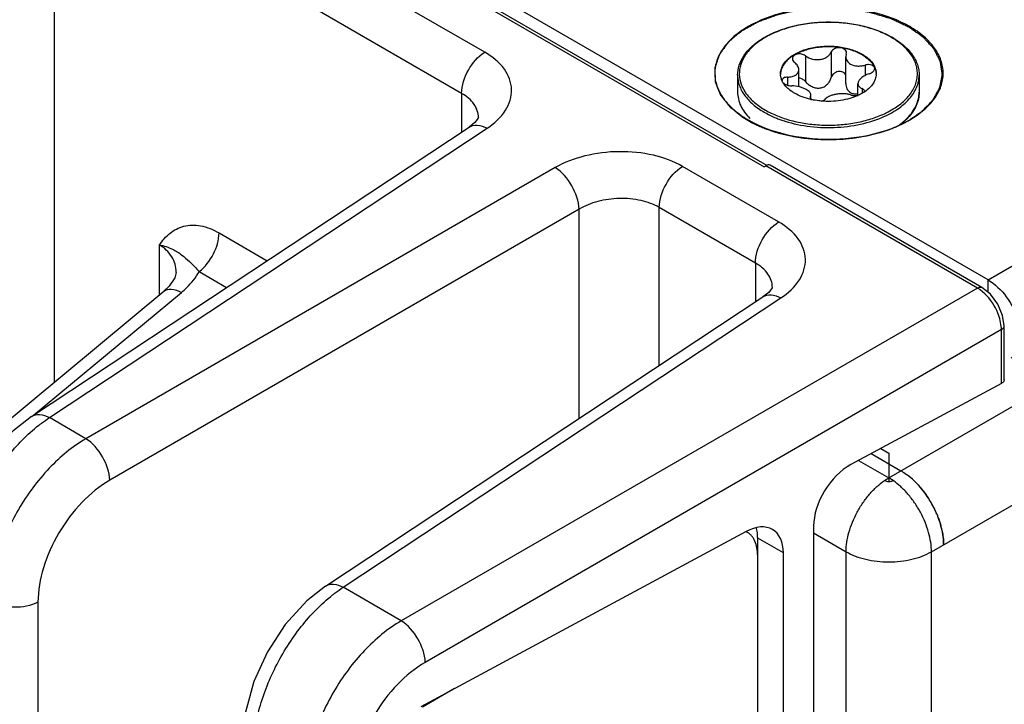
# Model space of a CAD drawing. Header units: inches. Extents: x 0 to 34, y 0 to 22.
# Tile 19 of 145: x 2.708 to 3.565, y 15.56 to 16.156. Entities that reach past the tile are written whole.
import ezdxf

# ---------------------------------------------------------------- set-up
doc = ezdxf.new("R2010")
doc.units = ezdxf.units.IN
doc.header["$LTSCALE"] = 1.87
doc.header["$MEASUREMENT"] = 0
doc.layers.get('0').update_dxf_attribs({"linetype": 'CONTINUOUS'})
doc.layers.add('02___PRT_ALL_AXES', color=7, linetype='CONTINUOUS')
doc.layers.add('COSMETIC', color=7, linetype='CONTINUOUS')

msp = doc.modelspace()

# ---------------------------------------------------------------- linework, layer by layer
at = {"color": 7, "linetype": 'CONTINUOUS'}
for p, q in [((3.55047, 15.92929), (1.74788, 16.97008)), ((1.8573, 16.89281), (3.35579, 16.0276)), ((1.86118, 16.89328), (3.35825, 16.02889)), ((3.55047, 15.92929), (5.05131, 16.79585)), ((3.11257, 16.12728), (2.7584, 16.33177)), ((2.73825, 15.84052), (2.73825, 16.29604)), ((3.09242, 16.09155), (2.73825, 16.29604)), ((3.41403, 16.12759), (3.41403, 16.10521)), ((3.42715, 16.12556), (3.42678, 16.12332)), ((3.42715, 16.12556), (3.42733, 16.12668)), ((3.39169, 16.12413), (3.39169, 16.10175)), ((3.42678, 16.10007), (3.42678, 16.12332)), ((3.3858, 16.09732), (3.3858, 16.11209)), ((3.4435, 16.11611), (3.4435, 16.10704)), ((3.37234, 16.10054), (3.37118, 16.10275)), ((3.37611, 16.10569), (3.37611, 16.09863)), ((3.43732, 16.08983), (3.43732, 16.09992)), ((3.09242, 16.09155), (3.09242, 16.05778)), ((3.44103, 16.09564), (3.44103, 16.09173)), ((3.44264, 16.09266), (3.44289, 16.09356)), ((3.39597, 16.08867), (3.39579, 16.08798)), ((3.39597, 16.08867), (3.39634, 16.09006)), ((3.39597, 16.08867), (3.39597, 16.08739)), ((3.39629, 16.08681), (3.39712, 16.08611)), ((3.39634, 16.08681), (3.39634, 16.09006)), ((3.10712, 16.07039), (3.10712, 16.07041)), ((2.71813, 15.8104), (3.09898, 16.06212)), ((2.73368, 15.80944), (3.1145, 16.06114)), ((3.17381, 16.02689), (2.76544, 15.79111)), ((3.36826, 15.97964), (3.28456, 16.02797)), ((3.35649, 16.02804), (3.35579, 16.0276)), ((3.3572, 16.02848), (3.35649, 16.02804)), ((3.35829, 16.02903), (3.35692, 16.02835)), ((3.54132, 15.92217), (3.3572, 16.02848)), ((3.35911, 16.02926), (3.35829, 16.02903)), ((3.54519, 15.92264), (3.36095, 16.02902)), ((3.19468, 15.99075), (2.7863, 15.75496)), ((3.19468, 15.80874), (3.19468, 15.99075)), ((3.34811, 15.94391), (3.26441, 15.99224)), ((3.26441, 15.85482), (3.26441, 15.99224)), ((2.8813, 15.97012), (2.92319, 15.94593)), ((2.82934, 15.95966), (2.82934, 15.91614)), ((3.34811, 15.94391), (3.34811, 15.91015)), ((2.84404, 15.93581), (2.84404, 15.93581)), ((2.86404, 15.93642), (2.88792, 15.92263)), ((3.55047, 15.91846), (3.55047, 15.92929)), ((3.54132, 15.92217), (3.03988, 15.63265)), ((3.36281, 15.92275), (3.36281, 15.92277)), ((3.54772, 15.91724), (3.54354, 15.92072)), ((2.44409, 15.59632), (2.83331, 15.91943)), ((2.71991, 15.81157), (2.84852, 15.91834)), ((2.97383, 15.66277), (3.35467, 15.91449)), ((2.98938, 15.66181), (3.37019, 15.91351)), ((3.56205, 15.88868), (3.56112, 15.89403)), ((3.56219, 15.88603), (3.06075, 15.5965)), ((3.56219, 15.83916), (3.56219, 15.88603)), ((3.56453, 15.84228), (3.56453, 15.88914)), ((3.56219, 15.83916), (3.43111, 15.76858)), ((2.76544, 15.79111), (2.73368, 15.80944)), ((3.46413, 15.75705), (3.46413, 15.75395)), ((3.48058, 15.75926), (3.48051, 15.75878)), ((3.39869, 15.71497), (3.39869, 13.8054)), ((3.34072, 15.70991), (3.33997, 15.71035)), ((3.35004, 13.81387), (3.35004, 15.68931)), ((3.03988, 15.63265), (2.98938, 15.66181)), ((2.72374, 15.649), (2.72374, 13.75701)), ((3.08635, 15.5738), (3.05823, 15.55757))]:
    msp.add_line(p, q, dxfattribs=at)
at = {"color": 3, "linetype": 'CONTINUOUS'}
for p, q in [((3.46413, 15.75705), (5.08198, 16.69117)), ((3.50125, 15.69275), (5.1191, 16.62687)), ((3.44883, 15.77813), (3.47474, 15.76317)), ((3.45707, 15.78256), (3.46413, 15.77848)), ((3.46413, 15.77848), (3.46413, 15.75705)), ((3.43786, 15.77222), (3.46413, 15.75705)), ((3.46046, 15.75472), (3.46413, 15.75705)), ((3.4678, 15.75472), (3.46413, 15.75705)), ((3.46413, 15.75384), (3.46547, 15.75395)), ((3.39869, 15.7091), (3.42701, 15.69275)), ((3.42701, 13.82507), (3.42701, 15.69275)), ((3.50125, 13.82507), (3.50125, 15.69275))]:
    msp.add_line(p, q, dxfattribs=at)
at = {"color": 7, "linetype": 'CONTINUOUS'}
for points in [[(3.10712, 16.0704), (3.10688, 16.06986), (3.10392, 16.06605), (3.09898, 16.06212)], [(2.84404, 15.93581), (2.84283, 15.931), (2.83778, 15.92366), (2.83331, 15.91943)], [(3.36281, 15.92277), (3.36258, 15.92222), (3.35962, 15.91841), (3.35467, 15.91449)], [(3.56453, 15.88914), (3.5632, 15.8983), (3.55898, 15.90822), (3.55251, 15.91685), (3.54519, 15.92264)], [(2.71815, 15.81041), (2.7019, 15.79764), (2.68328, 15.77722), (2.66775, 15.75341), (2.656, 15.72747), (2.64871, 15.70069), (2.64655, 15.67735)], [(2.97384, 15.66277), (2.9576, 15.65001), (2.93898, 15.62959), (2.92344, 15.60577), (2.91169, 15.57984), (2.90441, 15.55305), (2.90224, 15.52972)]]:
    msp.add_lwpolyline(points, dxfattribs=at)
for centre, radius, start, end in [((3.39115, 16.07934), 0.07037, 120.61507, 122.87676), ((3.39254, 16.07825), 0.07158, 120.11528, 121.18972), ((3.4301, 16.07742), 0.07254, 59.52563, 59.99895), ((3.42968, 16.07549), 0.07485, 59.99898, 60.46389), ((3.38383, 16.10859), 0.0139, 180.00434, 182.46404), ((3.43931, 16.10859), 0.01389, 357.5183, 0.00342), ((3.37327, 16.10276), 0.00201, 178.53931, 179.99593), ((3.42349, 16.12217), 0.03523, 303.02585, 304.06673), ((3.41032, 16.14786), 0.0632, 257.17636, 257.93979), ((3.43489, 16.10349), 0.01391, 280.09163, 280.92187), ((3.41826, 16.13163), 0.04606, 294.53076, 294.7925), ((3.40169, 16.15764), 0.0945, 247.01428, 249.48081), ((3.44451, 16.10524), 0.05015, 312.05452, 315.8228), ((3.52602, 15.89621), 0.03013, 54.44532, 59.48364), ((3.53207, 15.88576), 0.03011, 0.51206, 5.56161), ((3.33325, 15.69696), 0.01495, 60.00056, 63.17957)]:
    msp.add_arc(centre, radius, start, end, dxfattribs=at)
at = {"color": 3, "linetype": 'CONTINUOUS'}
for centre, radius, start, end in [((3.4414, 15.70786), 0.06463, 48.33079, 52.68767), ((3.43659, 15.70234), 0.07195, 45.18522, 48.38949), ((3.42256, 15.69018), 0.09056, 25.83428, 35.18919), ((3.4242, 15.69098), 0.08874, 23.02247, 25.82692), ((3.43808, 15.69575), 0.07404, 12.4311, 15.5877)]:
    msp.add_arc(centre, radius, start, end, dxfattribs=at)
at = {"color": 7, "linetype": 'CONTINUOUS'}
msp.add_ellipse((3.43111, 15.73242), major_axis=(0.02334, 0.03766), ratio=0.597115, start_param=0.804162, end_param=2.374958, dxfattribs=at)
for points, knots in [([(3.48233, 16.1496), (3.47235, 16.15536), (3.44915, 16.16377), (3.41206, 16.1678), (3.37496, 16.16376), (3.34697, 16.15364), (3.32952, 16.14164), (3.32006, 16.1317), (3.31408, 16.1207), (3.31201, 16.10903), (3.31408, 16.09736), (3.32006, 16.08636), (3.32952, 16.07642), (3.33743, 16.07097), (3.34179, 16.06846)], [0, 0, 0, 0, 0.138255, 0.291392, 0.444536, 0.582782, 0.643236, 0.697318, 0.745962, 0.791392, 0.836824, 0.88546, 0.939558, 1, 1, 1, 1]), ([(3.35531, 16.1399), (3.35909, 16.14214), (3.36736, 16.14609), (3.38085, 16.15031), (3.39548, 16.15295), (3.4107, 16.1539), (3.42595, 16.15314), (3.44068, 16.15069), (3.45432, 16.14664), (3.46272, 16.1428), (3.46658, 16.14061)], [0, 0, 0, 0, 0.1139, 0.236663, 0.365913, 0.498654, 0.631583, 0.761383, 0.885004, 1, 1, 1, 1]), ([(3.46637, 16.14024), (3.46261, 16.14241), (3.4544, 16.14623), (3.44102, 16.15029), (3.42654, 16.15279), (3.41149, 16.15363), (3.39644, 16.15278), (3.38195, 16.15026), (3.36858, 16.14618), (3.36038, 16.14234), (3.35663, 16.14016)], [0, 0, 0, 0, 0.11413, 0.237294, 0.366956, 0.500012, 0.633076, 0.762749, 0.885903, 1, 1, 1, 1]), ([(3.48232, 16.06845), (3.48668, 16.07097), (3.4946, 16.07642), (3.50405, 16.08636), (3.51003, 16.09736), (3.51211, 16.10903), (3.51003, 16.12069), (3.50405, 16.1317), (3.4946, 16.14163), (3.48669, 16.14708), (3.48233, 16.1496)], [0, 0, 0, 0, 0.144902, 0.274532, 0.391127, 0.500014, 0.608905, 0.725473, 0.855134, 1, 1, 1, 1]), ([(3.33258, 16.10739), (3.33258, 16.11027), (3.33354, 16.11623), (3.33772, 16.12459), (3.34432, 16.1322), (3.34989, 16.13646), (3.35295, 16.13844)], [0, 0, 0, 0, 0.223819, 0.459661, 0.716732, 1, 1, 1, 1]), ([(3.35547, 16.13948), (3.3522, 16.1375), (3.34628, 16.13323), (3.33927, 16.12551), (3.33492, 16.117), (3.33355, 16.10803), (3.3353, 16.09909), (3.34, 16.09068), (3.34731, 16.08307), (3.3534, 16.07888), (3.35675, 16.07695)], [0, 0, 0, 0, 0.143647, 0.272291, 0.388398, 0.497396, 0.606868, 0.724239, 0.854578, 1, 1, 1, 1]), ([(3.45726, 16.07244), (3.46152, 16.07424), (3.46935, 16.07826), (3.47917, 16.086), (3.48502, 16.09364), (3.48781, 16.10007), (3.48896, 16.10488), (3.4892, 16.10974), (3.48853, 16.11458), (3.48696, 16.11935), (3.48361, 16.12568), (3.47712, 16.13311), (3.47055, 16.13778), (3.46689, 16.13994)], [0, 0, 0, 0, 0.152497, 0.288742, 0.409279, 0.465004, 0.518714, 0.571506, 0.624576, 0.67909, 0.736061, 0.859982, 1, 1, 1, 1]), ([(3.46711, 16.14031), (3.4706, 16.1383), (3.47695, 16.13392), (3.48456, 16.1259), (3.48867, 16.1183), (3.49028, 16.11206), (3.49055, 16.10893), (3.49055, 16.10739)], [0, 0, 0, 0, 0.28628, 0.544217, 0.778542, 0.890158, 1, 1, 1, 1]), ([(3.09241, 16.09155), (3.09241, 16.09854), (3.09712, 16.11242), (3.10657, 16.12357), (3.11257, 16.12728)], [0, 0, 0, 0, 0.497765, 1, 1, 1, 1]), ([(3.1145, 16.06114), (3.12076, 16.06528), (3.13144, 16.07467), (3.1382, 16.09495), (3.13028, 16.1148), (3.11906, 16.12353), (3.11257, 16.12728)], [0, 0, 0, 0, 0.27288, 0.500194, 0.727358, 1, 1, 1, 1]), ([(3.36993, 16.10859), (3.36993, 16.10978), (3.37024, 16.11221), (3.37164, 16.11572), (3.3739, 16.11904), (3.37816, 16.12331), (3.38541, 16.12773), (3.39584, 16.13121), (3.40754, 16.13286), (3.41957, 16.13253), (3.43094, 16.13025), (3.43792, 16.12737), (3.441, 16.12559)], [0, 0, 0, 0, 0.042862, 0.087493, 0.135329, 0.187294, 0.30456, 0.43823, 0.582575, 0.729729, 0.871319, 1, 1, 1, 1]), ([(3.441, 16.12499), (3.43795, 16.12675), (3.43106, 16.1296), (3.41982, 16.13189), (3.40792, 16.13227), (3.39631, 16.13071), (3.38591, 16.12734), (3.37862, 16.12305), (3.37428, 16.11888), (3.37192, 16.11562), (3.37041, 16.11217), (3.36999, 16.10977), (3.36994, 16.10859)], [0, 0, 0, 0, 0.128163, 0.269121, 0.415736, 0.559844, 0.693722, 0.811637, 0.86401, 0.912225, 0.957112, 1, 1, 1, 1]), ([(3.39169, 16.12413), (3.39068, 16.12487), (3.38825, 16.12587), (3.38503, 16.12595), (3.38271, 16.12524), (3.38135, 16.12438), (3.38045, 16.12324), (3.38024, 16.12232), (3.38024, 16.12189)], [0, 0, 0, 0, 0.275206, 0.558246, 0.687648, 0.802874, 0.904766, 1, 1, 1, 1]), ([(3.39169, 16.12413), (3.39345, 16.12283), (3.39767, 16.12095), (3.4034, 16.12063), (3.40773, 16.12176), (3.41051, 16.12322), (3.4127, 16.12517), (3.4137, 16.12677), (3.41403, 16.12759)], [0, 0, 0, 0, 0.25814, 0.528489, 0.659041, 0.781895, 0.89544, 1, 1, 1, 1]), ([(3.42733, 16.12668), (3.42733, 16.12725), (3.42701, 16.12845), (3.42569, 16.12989), (3.42377, 16.13086), (3.42149, 16.13129), (3.41911, 16.13116), (3.41689, 16.13047), (3.41509, 16.12929), (3.41427, 16.12817), (3.41403, 16.12759)], [0, 0, 0, 0, 0.10112, 0.212092, 0.338575, 0.477847, 0.62183, 0.760946, 0.887713, 1, 1, 1, 1]), ([(3.441, 16.12559), (3.44239, 16.12479), (3.44497, 16.12308), (3.44829, 16.1201), (3.45082, 16.11685), (3.45198, 16.11447), (3.4524, 16.11328)], [0, 0, 0, 0, 0.281445, 0.540726, 0.779019, 1, 1, 1, 1]), ([(3.38024, 16.12189), (3.38024, 16.12129), (3.38065, 16.11999), (3.38155, 16.11903), (3.38209, 16.11859)], [0, 0, 0, 0, 0.461213, 1, 1, 1, 1]), ([(3.3858, 16.11209), (3.3858, 16.11325), (3.38519, 16.11509), (3.38367, 16.11716), (3.38266, 16.11813), (3.38209, 16.11859)], [0, 0, 0, 0, 0.454627, 0.715995, 1, 1, 1, 1]), ([(3.42678, 16.12332), (3.42678, 16.1227), (3.42696, 16.12145), (3.42775, 16.11969), (3.42904, 16.11815), (3.43015, 16.11734), (3.43076, 16.11699)], [0, 0, 0, 0, 0.237077, 0.477975, 0.73038, 1, 1, 1, 1]), ([(3.43076, 16.11699), (3.43254, 16.11596), (3.43578, 16.1152), (3.44012, 16.11535), (3.44239, 16.1158), (3.4435, 16.11611)], [0, 0, 0, 0, 0.472231, 0.733478, 1, 1, 1, 1]), ([(3.441, 16.12499), (3.44234, 16.12422), (3.44483, 16.12257), (3.44897, 16.11893), (3.45129, 16.11557), (3.4522, 16.11321)], [0, 0, 0, 0, 0.280914, 0.540607, 1, 1, 1, 1]), ([(3.37611, 16.10569), (3.37741, 16.10572), (3.37931, 16.10594), (3.38162, 16.10669), (3.38308, 16.10743), (3.38427, 16.10836), (3.38515, 16.10947), (3.38569, 16.11074), (3.3858, 16.11164), (3.3858, 16.11209)], [0, 0, 0, 0, 0.303889, 0.440907, 0.566879, 0.682628, 0.790649, 0.894905, 1, 1, 1, 1]), ([(3.42683, 16.10714), (3.42657, 16.10772), (3.42583, 16.10882), (3.42418, 16.10999), (3.42215, 16.11058), (3.41998, 16.11053), (3.41791, 16.10987), (3.41613, 16.10867), (3.41479, 16.10709), (3.41422, 16.10584), (3.41403, 16.10521)], [0, 0, 0, 0, 0.115299, 0.235533, 0.362212, 0.493441, 0.625276, 0.754297, 0.879052, 1, 1, 1, 1]), ([(3.44702, 16.10854), (3.44568, 16.10811), (3.44321, 16.10708), (3.44051, 16.10526), (3.43888, 16.1036), (3.43778, 16.10207), (3.43732, 16.10075), (3.43732, 16.09992)], [0, 0, 0, 0, 0.30836, 0.58605, 0.708368, 0.817806, 1, 1, 1, 1]), ([(3.45187, 16.11313), (3.45187, 16.11343), (3.45174, 16.11407), (3.4512, 16.11492), (3.45034, 16.11561), (3.4488, 16.11633), (3.44643, 16.11666), (3.44448, 16.11639), (3.4435, 16.11611)], [0, 0, 0, 0, 0.092465, 0.189263, 0.296801, 0.417872, 0.695787, 1, 1, 1, 1]), ([(3.44702, 16.10854), (3.44769, 16.10875), (3.44893, 16.10928), (3.4505, 16.11036), (3.45157, 16.11165), (3.45187, 16.11266), (3.45187, 16.11313)], [0, 0, 0, 0, 0.299009, 0.569921, 0.802329, 1, 1, 1, 1]), ([(3.4522, 16.11321), (3.45235, 16.11283), (3.45286, 16.11134), (3.45313, 16.10976), (3.45318, 16.10859)], [0, 0, 0, 0, 0.255176, 1, 1, 1, 1]), ([(3.4524, 16.11328), (3.45253, 16.1129), (3.45299, 16.11138), (3.4532, 16.10978), (3.4532, 16.10859)], [0, 0, 0, 0, 0.254496, 1, 1, 1, 1]), ([(3.33258, 16.10739), (3.33258, 16.10589), (3.33284, 16.10287), (3.33441, 16.0968), (3.33844, 16.08936), (3.34596, 16.08147), (3.35224, 16.07714), (3.35571, 16.07514)], [0, 0, 0, 0, 0.108198, 0.218425, 0.451449, 0.71048, 1, 1, 1, 1]), ([(3.37118, 16.10275), (3.37099, 16.10317), (3.37034, 16.10486), (3.37, 16.10666), (3.36994, 16.108)], [0, 0, 0, 0, 0.256486, 1, 1, 1, 1]), ([(3.37611, 16.10569), (3.37546, 16.10567), (3.37426, 16.10553), (3.37269, 16.10496), (3.37157, 16.10405), (3.37127, 16.1032), (3.37126, 16.10281)], [0, 0, 0, 0, 0.31576, 0.586572, 0.808464, 1, 1, 1, 1]), ([(3.38212, 16.09159), (3.38107, 16.09221), (3.37733, 16.0946), (3.37403, 16.09779), (3.37234, 16.10054)], [0, 0, 0, 0, 0.274783, 1, 1, 1, 1]), ([(3.37241, 16.10055), (3.37283, 16.10016), (3.37385, 16.09947), (3.37623, 16.09846), (3.37826, 16.09812), (3.37962, 16.09811)], [0, 0, 0, 0, 0.221394, 0.472262, 1, 1, 1, 1]), ([(3.39169, 16.10175), (3.39094, 16.1026), (3.38913, 16.10404), (3.38692, 16.10477), (3.3858, 16.10489)], [0, 0, 0, 0, 0.501408, 1, 1, 1, 1]), ([(3.39169, 16.10175), (3.39249, 16.10085), (3.39427, 16.09919), (3.39739, 16.09726), (3.40088, 16.0961), (3.40454, 16.09602), (3.40796, 16.09717), (3.41076, 16.09931), (3.41283, 16.10205), (3.41372, 16.10414), (3.41403, 16.10521)], [0, 0, 0, 0, 0.127589, 0.256911, 0.386203, 0.513804, 0.638942, 0.761628, 0.881925, 1, 1, 1, 1]), ([(3.42678, 16.10007), (3.42678, 16.09928), (3.42693, 16.0977), (3.42766, 16.09547), (3.42892, 16.09352), (3.43011, 16.09255), (3.43076, 16.09217)], [0, 0, 0, 0, 0.25839, 0.510102, 0.756055, 1, 1, 1, 1]), ([(3.43732, 16.09992), (3.43732, 16.09948), (3.43749, 16.09857), (3.43827, 16.09736), (3.43949, 16.09636), (3.44049, 16.09586), (3.44103, 16.09564)], [0, 0, 0, 0, 0.220069, 0.448317, 0.704912, 1, 1, 1, 1]), ([(3.45318, 16.10799), (3.45312, 16.10661), (3.45256, 16.10377), (3.45051, 16.09978), (3.44734, 16.09608), (3.44469, 16.09397), (3.44323, 16.09298)], [0, 0, 0, 0, 0.222129, 0.457853, 0.715692, 1, 1, 1, 1]), ([(3.45799, 16.07049), (3.46274, 16.07249), (3.46946, 16.07597), (3.47722, 16.08184), (3.48333, 16.08781), (3.48788, 16.09463), (3.49017, 16.10194), (3.49055, 16.10559), (3.49055, 16.10739)], [0, 0, 0, 0, 0.297371, 0.433201, 0.560214, 0.789875, 0.896336, 1, 1, 1, 1]), ([(3.10712, 16.07041), (3.10711, 16.07447), (3.10384, 16.08343), (3.0966, 16.08913), (3.09242, 16.09155)], [0, 0, 0, 0, 0.45686, 1, 1, 1, 1]), ([(3.33258, 16.09258), (3.33258, 16.09058), (3.33304, 16.08651), (3.33512, 16.08058), (3.33851, 16.07489), (3.34149, 16.07145), (3.34314, 16.06979)], [0, 0, 0, 0, 0.23252, 0.472688, 0.72698, 1, 1, 1, 1]), ([(3.39236, 16.09482), (3.39148, 16.09533), (3.38955, 16.09624), (3.38533, 16.09761), (3.38191, 16.0981), (3.37962, 16.09811)], [0, 0, 0, 0, 0.229654, 0.482043, 1, 1, 1, 1]), ([(3.39629, 16.08623), (3.39373, 16.08681), (3.38885, 16.08825), (3.38423, 16.09038), (3.38212, 16.09159)], [0, 0, 0, 0, 0.519531, 1, 1, 1, 1]), ([(3.39634, 16.09006), (3.39634, 16.09047), (3.39613, 16.09137), (3.3953, 16.0926), (3.39401, 16.09379), (3.39295, 16.09448), (3.39236, 16.09482)], [0, 0, 0, 0, 0.19148, 0.414865, 0.683615, 1, 1, 1, 1]), ([(3.43143, 16.0901), (3.43053, 16.09041), (3.42855, 16.09089), (3.42539, 16.09121), (3.42202, 16.09118), (3.41864, 16.09083), (3.41548, 16.09019), (3.41274, 16.08929), (3.41057, 16.08817), (3.40946, 16.08717), (3.40909, 16.08664)], [0, 0, 0, 0, 0.121421, 0.258147, 0.404004, 0.550989, 0.690324, 0.814252, 0.917772, 1, 1, 1, 1]), ([(3.43076, 16.09217), (3.43169, 16.09163), (3.43391, 16.09097), (3.43618, 16.09114), (3.43732, 16.09136)], [0, 0, 0, 0, 0.482323, 1, 1, 1, 1]), ([(3.44269, 16.09263), (3.4423, 16.09237), (3.44064, 16.09134), (3.43891, 16.09044), (3.43757, 16.08982)], [0, 0, 0, 0, 0.242278, 1, 1, 1, 1]), ([(3.44289, 16.09356), (3.44289, 16.09377), (3.4428, 16.0942), (3.44241, 16.09479), (3.4418, 16.09528), (3.44131, 16.09553), (3.44103, 16.09564)], [0, 0, 0, 0, 0.21236, 0.439704, 0.6997, 1, 1, 1, 1]), ([(3.48047, 16.07029), (3.48206, 16.07192), (3.4849, 16.0753), (3.48813, 16.08087), (3.4901, 16.08666), (3.49055, 16.09063), (3.49055, 16.09258)], [0, 0, 0, 0, 0.27218, 0.526271, 0.766795, 1, 1, 1, 1]), ([(3.49055, 16.09258), (3.49055, 16.09061), (3.49011, 16.0866), (3.48746, 16.07864), (3.48367, 16.0733), (3.48068, 16.07014)], [0, 0, 0, 0, 0.236152, 0.478434, 1, 1, 1, 1]), ([(3.39579, 16.08798), (3.39579, 16.08778), (3.39589, 16.08734), (3.39614, 16.08698), (3.39629, 16.08681)], [0, 0, 0, 0, 0.465548, 1, 1, 1, 1]), ([(3.4053, 16.08483), (3.40461, 16.08489), (3.40186, 16.08517), (3.39913, 16.08562), (3.39711, 16.08605)], [0, 0, 0, 0, 0.253059, 1, 1, 1, 1]), ([(3.43738, 16.08973), (3.43506, 16.08867), (3.43008, 16.08688), (3.41939, 16.08458), (3.41092, 16.08433), (3.4053, 16.08483)], [0, 0, 0, 0, 0.233855, 0.482927, 1, 1, 1, 1]), ([(3.40533, 16.08485), (3.40614, 16.08499), (3.4075, 16.08535), (3.40875, 16.08615), (3.40909, 16.08664)], [0, 0, 0, 0, 0.580341, 1, 1, 1, 1]), ([(3.43143, 16.0901), (3.4323, 16.08979), (3.4343, 16.08948), (3.43629, 16.08962), (3.43733, 16.0898)], [0, 0, 0, 0, 0.466719, 1, 1, 1, 1]), ([(3.35571, 16.07514), (3.35642, 16.07473), (3.35938, 16.07309), (3.36243, 16.07164), (3.36479, 16.07064)], [0, 0, 0, 0, 0.243464, 1, 1, 1, 1]), ([(3.35675, 16.07695), (3.36012, 16.075), (3.36743, 16.07152), (3.37929, 16.06765), (3.39214, 16.06503), (3.40558, 16.06374), (3.41921, 16.06383), (3.43261, 16.06528), (3.44536, 16.06806), (3.45344, 16.07083), (3.45726, 16.07244)], [0, 0, 0, 0, 0.112459, 0.233157, 0.360151, 0.491037, 0.62315, 0.753742, 0.88015, 1, 1, 1, 1]), ([(3.34179, 16.06846), (3.35176, 16.0627), (3.37496, 16.05429), (3.41205, 16.05026), (3.44915, 16.05429), (3.47234, 16.06269), (3.48232, 16.06845)], [0, 0, 0, 0, 0.237229, 0.499996, 0.762777, 1, 1, 1, 1]), ([(3.36857, 16.06913), (3.37552, 16.06652), (3.39046, 16.06275), (3.4136, 16.06113), (3.43658, 16.06343), (3.45124, 16.06766), (3.45799, 16.07049)], [0, 0, 0, 0, 0.244296, 0.502488, 0.75939, 1, 1, 1, 1]), ([(3.47234, 16.06345), (3.47286, 16.06381), (3.47484, 16.06524), (3.47675, 16.06678), (3.4781, 16.068)], [0, 0, 0, 0, 0.25657, 1, 1, 1, 1]), ([(3.48068, 16.07014), (3.48015, 16.06957), (3.47786, 16.06727), (3.47536, 16.06519), (3.47338, 16.06374)], [0, 0, 0, 0, 0.241842, 1, 1, 1, 1]), ([(3.09898, 16.06212), (3.10098, 16.06344), (3.10669, 16.06453), (3.11188, 16.06255), (3.1145, 16.06114)], [0, 0, 0, 0, 0.446278, 1, 1, 1, 1]), ([(3.28456, 16.02797), (3.27676, 16.03248), (3.25859, 16.03901), (3.22946, 16.04191), (3.20017, 16.03838), (3.18181, 16.03151), (3.17381, 16.02689)], [0, 0, 0, 0, 0.235223, 0.495805, 0.758657, 1, 1, 1, 1]), ([(3.19468, 15.99075), (3.19445, 15.99787), (3.18935, 16.01177), (3.17987, 16.02314), (3.17381, 16.02689)], [0, 0, 0, 0, 0.499993, 1, 1, 1, 1]), ([(3.26441, 15.99224), (3.26441, 15.99923), (3.26911, 16.01311), (3.27856, 16.02427), (3.28456, 16.02797)], [0, 0, 0, 0, 0.497764, 1, 1, 1, 1]), ([(3.26441, 15.99224), (3.2595, 15.99508), (3.24805, 15.99915), (3.22968, 16.0008), (3.21122, 15.9983), (3.1997, 15.99377), (3.19468, 15.99075)], [0, 0, 0, 0, 0.234663, 0.494648, 0.757521, 1, 1, 1, 1]), ([(2.82934, 15.95966), (2.83206, 15.96337), (2.83798, 15.97041), (2.8507, 15.97714), (2.8663, 15.97718), (2.8763, 15.973), (2.8813, 15.97012)], [0, 0, 0, 0, 0.234024, 0.460897, 0.706925, 1, 1, 1, 1]), ([(3.34811, 15.94391), (3.34811, 15.9509), (3.35282, 15.96478), (3.36226, 15.97594), (3.36826, 15.97964)], [0, 0, 0, 0, 0.497765, 1, 1, 1, 1]), ([(3.37019, 15.91351), (3.37646, 15.91765), (3.38714, 15.92703), (3.39389, 15.94731), (3.38597, 15.96717), (3.37476, 15.97589), (3.36826, 15.97964)], [0, 0, 0, 0, 0.27288, 0.500194, 0.727358, 1, 1, 1, 1]), ([(2.86404, 15.93641), (2.86923, 15.94046), (2.87732, 15.951), (2.8813, 15.9638), (2.8813, 15.97012)], [0, 0, 0, 0, 0.51014, 1, 1, 1, 1]), ([(2.82934, 15.95966), (2.83329, 15.95897), (2.84026, 15.95689), (2.84882, 15.95128), (2.85641, 15.94449), (2.86141, 15.93949), (2.86404, 15.93642)], [0, 0, 0, 0, 0.282745, 0.503372, 0.71509, 1, 1, 1, 1]), ([(2.84404, 15.93581), (2.84404, 15.94049), (2.8413, 15.9504), (2.83368, 15.95715), (2.82934, 15.95966)], [0, 0, 0, 0, 0.48271, 1, 1, 1, 1]), ([(3.36281, 15.92277), (3.36281, 15.92683), (3.35953, 15.9358), (3.35229, 15.9415), (3.34811, 15.94391)], [0, 0, 0, 0, 0.45686, 1, 1, 1, 1]), ([(2.84852, 15.91834), (2.85014, 15.91969), (2.85607, 15.925), (2.86115, 15.93132), (2.86404, 15.93642)], [0, 0, 0, 0, 0.263997, 1, 1, 1, 1]), ([(3.55047, 15.92929), (3.55674, 15.92567), (3.56774, 15.91472), (3.57638, 15.89785), (3.57932, 15.88349), (3.57909, 15.87397), (3.57642, 15.86606), (3.57275, 15.86231), (3.57072, 15.86114)], [0, 0, 0, 0, 0.269917, 0.561332, 0.695473, 0.81314, 0.912851, 1, 1, 1, 1]), ([(2.83331, 15.91943), (2.83503, 15.92085), (2.84083, 15.9219), (2.84582, 15.91979), (2.84852, 15.91834)], [0, 0, 0, 0, 0.420365, 1, 1, 1, 1]), ([(3.54132, 15.92217), (3.54166, 15.92238), (3.54282, 15.92299), (3.54438, 15.92311), (3.54519, 15.92265)], [0, 0, 0, 0, 0.296166, 1, 1, 1, 1]), ([(3.35467, 15.91449), (3.35668, 15.9158), (3.36239, 15.91689), (3.36757, 15.91491), (3.37019, 15.91351)], [0, 0, 0, 0, 0.446278, 1, 1, 1, 1]), ([(3.56112, 15.89403), (3.56059, 15.89619), (3.55774, 15.90473), (3.55261, 15.91254), (3.54772, 15.91724)], [0, 0, 0, 0, 0.246464, 1, 1, 1, 1]), ([(3.56219, 15.88603), (3.56253, 15.88621), (3.56365, 15.88692), (3.56453, 15.8882), (3.56454, 15.88914)], [0, 0, 0, 0, 0.296142, 1, 1, 1, 1]), ([(3.56453, 15.84228), (3.56453, 15.84198), (3.56428, 15.84063), (3.56311, 15.83966), (3.56219, 15.83916)], [0, 0, 0, 0, 0.219044, 1, 1, 1, 1]), ([(2.71815, 15.81041), (2.72015, 15.81173), (2.72587, 15.81283), (2.73106, 15.81085), (2.73368, 15.80944)], [0, 0, 0, 0, 0.446236, 1, 1, 1, 1]), ([(2.72443, 15.8028), (2.72519, 15.8034), (2.7282, 15.80571), (2.73131, 15.8079), (2.73368, 15.80944)], [0, 0, 0, 0, 0.255274, 1, 1, 1, 1]), ([(2.65519, 15.66531), (2.65519, 15.67764), (2.65926, 15.70365), (2.6738, 15.741), (2.69551, 15.77536), (2.71429, 15.79482), (2.72443, 15.8028)], [0, 0, 0, 0, 0.233861, 0.492646, 0.755358, 1, 1, 1, 1]), ([(2.76544, 15.79111), (2.75367, 15.78419), (2.73144, 15.76559), (2.70544, 15.73051), (2.68776, 15.69092), (2.68273, 15.66276), (2.68273, 15.64941)], [0, 0, 0, 0, 0.240848, 0.503701, 0.764549, 1, 1, 1, 1]), ([(2.7863, 15.75496), (2.78608, 15.76209), (2.78098, 15.77599), (2.77149, 15.78735), (2.76544, 15.79111)], [0, 0, 0, 0, 0.499993, 1, 1, 1, 1]), ([(2.7863, 15.75496), (2.77741, 15.74983), (2.76061, 15.73598), (2.74093, 15.70976), (2.72755, 15.68012), (2.72374, 15.659), (2.72374, 15.649)], [0, 0, 0, 0, 0.241335, 0.504201, 0.764795, 1, 1, 1, 1]), ([(3.35004, 15.68931), (3.35004, 15.69159), (3.3497, 15.69592), (3.34819, 15.70102), (3.34636, 15.70446), (3.34475, 15.70665), (3.34288, 15.70849), (3.34146, 15.70948), (3.34072, 15.70991)], [0, 0, 0, 0, 0.289303, 0.548331, 0.667757, 0.781759, 0.891895, 1, 1, 1, 1]), ([(2.97384, 15.66277), (2.97585, 15.6641), (2.98157, 15.6652), (2.98676, 15.66322), (2.98938, 15.66181)], [0, 0, 0, 0, 0.446236, 1, 1, 1, 1]), ([(2.91089, 15.51767), (2.91089, 15.53001), (2.91496, 15.55601), (2.92949, 15.59336), (2.95121, 15.62772), (2.96999, 15.64718), (2.98013, 15.65516)], [0, 0, 0, 0, 0.233861, 0.492646, 0.755358, 1, 1, 1, 1]), ([(2.98013, 15.65516), (2.98089, 15.65576), (2.9839, 15.65808), (2.98701, 15.66026), (2.98938, 15.66181)], [0, 0, 0, 0, 0.255274, 1, 1, 1, 1]), ([(2.72374, 15.649), (2.71753, 15.64566), (2.70315, 15.64305), (2.68878, 15.64592), (2.68273, 15.64941)], [0, 0, 0, 0, 0.502229, 1, 1, 1, 1]), ([(3.03988, 15.63265), (3.02811, 15.62573), (3.00588, 15.60713), (2.97988, 15.57205), (2.9622, 15.53246), (2.95717, 15.5043), (2.95717, 15.49095)], [0, 0, 0, 0, 0.240848, 0.503701, 0.764549, 1, 1, 1, 1]), ([(3.06075, 15.5965), (3.06052, 15.60363), (3.05542, 15.61752), (3.04594, 15.62889), (3.03988, 15.63265)], [0, 0, 0, 0, 0.499993, 1, 1, 1, 1]), ([(3.06075, 15.5965), (3.05186, 15.59137), (3.03506, 15.57752), (3.01538, 15.5513), (3.00199, 15.52165), (2.99819, 15.50054), (2.99819, 15.49054)], [0, 0, 0, 0, 0.241335, 0.504201, 0.764795, 1, 1, 1, 1])]:
    msp.add_open_spline(points, degree=3, knots=knots, dxfattribs=at)
msp.add_open_spline([(3.36095, 16.02902), (3.36042, 16.02933), (3.35972, 16.02937), (3.35911, 16.02926)], degree=3, dxfattribs=at)
at = {"color": 3, "linetype": 'CONTINUOUS'}
for points, knots in [([(3.47474, 15.76317), (3.47523, 15.76289), (3.47724, 15.76168), (3.47917, 15.76034), (3.48058, 15.75926)], [0, 0, 0, 0, 0.243194, 1, 1, 1, 1]), ([(3.48621, 15.75445), (3.48574, 15.7549), (3.48387, 15.75663), (3.48191, 15.75826), (3.48039, 15.7594)], [0, 0, 0, 0, 0.255432, 1, 1, 1, 1]), ([(3.42701, 15.69275), (3.42701, 15.69549), (3.42748, 15.70119), (3.42936, 15.7098), (3.4324, 15.71856), (3.43648, 15.72717), (3.44147, 15.73535), (3.44721, 15.74283), (3.45351, 15.74937), (3.45811, 15.75309), (3.46046, 15.75472)], [0, 0, 0, 0, 0.112965, 0.234617, 0.362521, 0.494152, 0.626582, 0.756836, 0.882225, 1, 1, 1, 1]), ([(3.46046, 15.75472), (3.46098, 15.75442), (3.46219, 15.75398), (3.46346, 15.75384), (3.46413, 15.75384)], [0, 0, 0, 0, 0.474042, 1, 1, 1, 1]), ([(3.46547, 15.75395), (3.4659, 15.75401), (3.4667, 15.7542), (3.46746, 15.75453), (3.4678, 15.75472)], [0, 0, 0, 0, 0.523949, 1, 1, 1, 1]), ([(3.50125, 15.69275), (3.50125, 15.69549), (3.50078, 15.70119), (3.4989, 15.7098), (3.49587, 15.71856), (3.49178, 15.72717), (3.48679, 15.73535), (3.48105, 15.74283), (3.47475, 15.74937), (3.47015, 15.75309), (3.4678, 15.75472)], [0, 0, 0, 0, 0.112965, 0.234617, 0.362521, 0.494152, 0.626582, 0.756836, 0.882225, 1, 1, 1, 1]), ([(3.51186, 15.69887), (3.51186, 15.7012), (3.51152, 15.70601), (3.51015, 15.71332), (3.50791, 15.72079), (3.50487, 15.72826), (3.50109, 15.73552), (3.49669, 15.74242), (3.49175, 15.74878), (3.4881, 15.75265), (3.48621, 15.75445)], [0, 0, 0, 0, 0.111258, 0.23021, 0.355052, 0.483989, 0.615102, 0.746216, 0.875155, 1, 1, 1, 1]), ([(3.48731, 15.75338), (3.48814, 15.75256), (3.49147, 15.74909), (3.49448, 15.74533), (3.49657, 15.74237)], [0, 0, 0, 0, 0.244571, 1, 1, 1, 1]), ([(3.50587, 15.72569), (3.50622, 15.72486), (3.50756, 15.72157), (3.50869, 15.7182), (3.5094, 15.71565)], [0, 0, 0, 0, 0.253996, 1, 1, 1, 1]), ([(3.51038, 15.71169), (3.51086, 15.70952), (3.51159, 15.70527), (3.51186, 15.70096), (3.51186, 15.69887)], [0, 0, 0, 0, 0.515143, 1, 1, 1, 1]), ([(3.42701, 15.69275), (3.42955, 15.69128), (3.43511, 15.68869), (3.44416, 15.68594), (3.45395, 15.68425), (3.46413, 15.68368), (3.47431, 15.68425), (3.48411, 15.68594), (3.49316, 15.68869), (3.49871, 15.69128), (3.50125, 15.69275)], [0, 0, 0, 0, 0.114123, 0.237345, 0.366971, 0.5, 0.633029, 0.762655, 0.885877, 1, 1, 1, 1])]:
    msp.add_open_spline(points, degree=3, knots=knots, dxfattribs=at)
at = {"layer": '02___PRT_ALL_AXES', "color": 7, "linetype": 'CONTINUOUS'}
for p, q in [((3.33258, 16.10739), (3.33258, 16.09258)), ((3.49055, 16.10739), (3.49055, 16.09258)), ((3.33997, 15.71036), (3.05691, 15.55795)), ((3.37239, 15.69165), (3.35004, 15.70455)), ((3.35004, 15.68931), (3.35004, 15.70455)), ((3.37239, 13.80039), (3.37239, 15.69165))]:
    msp.add_line(p, q, dxfattribs=at)
msp.add_arc((3.32183, 15.70603), 0.02809, 12.09337, 16.08247, dxfattribs=at)
msp.add_ellipse((3.33997, 15.67419), major_axis=(0.02334, 0.03766), ratio=0.597115, start_param=-0.766635, end_param=0.804162, dxfattribs=at)
msp.add_open_spline([(3.35004, 15.70455), (3.35004, 15.70519), (3.34998, 15.70766), (3.34968, 15.71013), (3.3493, 15.71192)], degree=3, knots=[0, 0, 0, 0, 0.260447, 1, 1, 1, 1], dxfattribs=at)
at = {"layer": 'COSMETIC', "color": 7, "linetype": 'CONTINUOUS'}
for p, q in [((3.33853, 16.06982), (3.34141, 16.06809)), ((3.34141, 16.06809), (3.34441, 16.06643)), ((3.36106, 16.05929), (3.36468, 16.05811)), ((3.36468, 16.05811), (3.36838, 16.05702)), ((3.36838, 16.05702), (3.37216, 16.05602)), ((3.45286, 16.05651), (3.45637, 16.05749)), ((3.45637, 16.05749), (3.4566, 16.05755)), ((3.4566, 16.05755), (3.46031, 16.0587)), ((3.37216, 16.05602), (3.37992, 16.0543)), ((3.44517, 16.0547), (3.45286, 16.05651))]:
    msp.add_line(p, q, dxfattribs=at)
for points, knots in [([(3.48172, 16.1491), (3.48048, 16.14968), (3.47801, 16.15084), (3.47491, 16.15229), (3.47244, 16.15345), (3.47059, 16.15432), (3.46904, 16.15505), (3.46796, 16.15555), (3.46734, 16.15584), (3.46688, 16.15606), (3.46649, 16.15624), (3.46618, 16.15639), (3.46596, 16.1565), (3.46569, 16.15658), (3.46534, 16.15669), (3.46472, 16.15687), (3.46383, 16.15714), (3.46277, 16.15745), (3.46171, 16.15777), (3.46029, 16.15819), (3.45852, 16.15872), (3.4564, 16.15935), (3.45428, 16.15999), (3.45251, 16.16051), (3.45109, 16.16094), (3.45003, 16.16125), (3.44914, 16.16152), (3.44852, 16.1617), (3.44817, 16.16181), (3.44782, 16.16192), (3.44734, 16.162), (3.44657, 16.16212), (3.44561, 16.16227), (3.44446, 16.16246), (3.44293, 16.1627), (3.44101, 16.16301), (3.4387, 16.16338), (3.4364, 16.16375), (3.4341, 16.16412), (3.43218, 16.16442), (3.43064, 16.16467), (3.42968, 16.16482), (3.42891, 16.16495), (3.42843, 16.16502), (3.42805, 16.16508), (3.42765, 16.16509), (3.42696, 16.16512), (3.42596, 16.16515), (3.42477, 16.1652), (3.42358, 16.16524), (3.42199, 16.1653), (3.42, 16.16538), (3.41761, 16.16547), (3.41523, 16.16556), (3.41324, 16.16563), (3.41165, 16.16569), (3.41046, 16.16573), (3.40946, 16.16577), (3.40867, 16.1658), (3.40817, 16.16581), (3.40777, 16.16584), (3.40738, 16.1658), (3.40669, 16.16575), (3.40531, 16.16563), (3.40334, 16.16547), (3.40097, 16.16528), (3.3986, 16.16508), (3.39624, 16.16489), (3.39387, 16.16469), (3.3919, 16.16453), (3.39032, 16.1644), (3.38933, 16.16432), (3.38855, 16.16426), (3.38805, 16.16421), (3.38771, 16.16419), (3.38751, 16.16417), (3.38732, 16.16412), (3.38708, 16.16408), (3.38651, 16.16395), (3.38566, 16.16378), (3.38451, 16.16354), (3.38337, 16.1633), (3.38185, 16.16298), (3.37995, 16.16258), (3.37766, 16.1621), (3.37538, 16.16162), (3.37348, 16.16122), (3.37195, 16.1609), (3.37081, 16.16066), (3.36986, 16.16046), (3.3691, 16.1603), (3.36853, 16.16017), (3.36805, 16.16008), (3.36772, 16.15995), (3.36738, 16.15983), (3.36695, 16.15968), (3.36594, 16.15931), (3.36442, 16.15877), (3.36239, 16.15804), (3.36036, 16.15731), (3.35833, 16.15658), (3.3563, 16.15585), (3.35461, 16.15524), (3.35326, 16.15476), (3.35241, 16.15445), (3.35173, 16.15421), (3.35131, 16.15406), (3.35098, 16.15393), (3.35076, 16.15386), (3.35062, 16.15378), (3.35047, 16.1537), (3.35022, 16.15356), (3.34986, 16.15336), (3.34928, 16.15305), (3.34856, 16.15265), (3.3477, 16.15217), (3.34655, 16.15154), (3.34511, 16.15074), (3.34338, 16.14979), (3.34165, 16.14883), (3.34021, 16.14804), (3.33906, 16.1474), (3.3382, 16.14693), (3.33748, 16.14653), (3.3369, 16.14621), (3.33654, 16.14601), (3.33629, 16.14587), (3.33615, 16.14579), (3.336, 16.14572), (3.33586, 16.1456), (3.33563, 16.14541), (3.33535, 16.14517), (3.3349, 16.14479), (3.33434, 16.14432), (3.33344, 16.14356), (3.33231, 16.14261), (3.33095, 16.14147), (3.3296, 16.14034), (3.32825, 16.1392), (3.32712, 16.13825), (3.32621, 16.13749), (3.32565, 16.13702), (3.3252, 16.13664), (3.32492, 16.1364), (3.32469, 16.13621), (3.32446, 16.13603), (3.32427, 16.13576), (3.32404, 16.13544), (3.32373, 16.13502), (3.32335, 16.13449), (3.32289, 16.13385), (3.32227, 16.133), (3.3215, 16.13194), (3.32058, 16.13067), (3.31966, 16.12939), (3.31889, 16.12833), (3.31827, 16.12748), (3.31781, 16.12685), (3.31743, 16.12632), (3.31712, 16.12589), (3.31693, 16.12563), (3.31677, 16.12542), (3.31668, 16.12528), (3.3166, 16.12518), (3.31656, 16.12509), (3.31654, 16.12501), (3.31648, 16.12483), (3.31639, 16.12458), (3.31624, 16.12412), (3.31605, 16.12354), (3.31575, 16.12262), (3.31537, 16.12147), (3.31491, 16.1201), (3.31446, 16.11872), (3.314, 16.11734), (3.31362, 16.11619), (3.31332, 16.11527), (3.31309, 16.11458), (3.31292, 16.11406), (3.31281, 16.11372), (3.31276, 16.11358), (3.31272, 16.11346), (3.31269, 16.11337), (3.3127, 16.11329), (3.3127, 16.11317), (3.31271, 16.11303), (3.31272, 16.1128), (3.31273, 16.11251), (3.31274, 16.11217), (3.31275, 16.11171), (3.31277, 16.11113), (3.3128, 16.11021), (3.31284, 16.10906), (3.31289, 16.10768), (3.31293, 16.1063), (3.31297, 16.10515), (3.313, 16.10423), (3.31302, 16.10354), (3.31305, 16.10285), (3.31307, 16.10228), (3.31308, 16.1019), (3.31309, 16.10173), (3.31308, 16.10162), (3.31314, 16.10148), (3.31321, 16.10131), (3.3133, 16.10108), (3.31341, 16.1008), (3.31354, 16.10047), (3.31372, 16.10002), (3.31403, 16.09923), (3.31448, 16.09811), (3.31501, 16.09677), (3.31554, 16.09542), (3.31608, 16.09408), (3.31652, 16.09296), (3.31688, 16.09206), (3.31714, 16.09139), (3.31737, 16.09083), (3.31752, 16.09043), (3.3176, 16.09024), (3.31764, 16.09013), (3.31773, 16.09002), (3.31783, 16.08989), (3.318, 16.08968), (3.31821, 16.08942), (3.31846, 16.08911), (3.31879, 16.08869), (3.31921, 16.08817), (3.31987, 16.08733), (3.32071, 16.08629), (3.3217, 16.08503), (3.3227, 16.08378), (3.32354, 16.08273), (3.3242, 16.0819), (3.3247, 16.08127), (3.32512, 16.08075), (3.32545, 16.08033), (3.3257, 16.08002), (3.32591, 16.07976), (3.32605, 16.07957), (3.32613, 16.07948), (3.32616, 16.07943), (3.32623, 16.07938), (3.3263, 16.07932), (3.32643, 16.07923), (3.32664, 16.07907), (3.32694, 16.07883), (3.3273, 16.07855), (3.32778, 16.07817), (3.32839, 16.07771), (3.32911, 16.07714), (3.33008, 16.07639), (3.33129, 16.07545), (3.33273, 16.07433), (3.33418, 16.0732), (3.33612, 16.0717), (3.33757, 16.07057), (3.33853, 16.06982)], [0, 0, 0, 0, 0.015625, 0.03125, 0.039062, 0.046875, 0.054688, 0.058594, 0.060547, 0.0625, 0.064453, 0.06543, 0.066406, 0.067383, 0.068359, 0.070312, 0.074219, 0.078125, 0.082031, 0.085938, 0.09375, 0.101562, 0.109375, 0.117188, 0.121094, 0.125, 0.128906, 0.130859, 0.131836, 0.132812, 0.134766, 0.136719, 0.140625, 0.144531, 0.148438, 0.15625, 0.164062, 0.171875, 0.179688, 0.1875, 0.191406, 0.195312, 0.197266, 0.199219, 0.200195, 0.201172, 0.203125, 0.207031, 0.210938, 0.214844, 0.21875, 0.226562, 0.234375, 0.242188, 0.25, 0.253906, 0.257812, 0.261719, 0.263672, 0.265625, 0.266602, 0.267578, 0.269531, 0.273438, 0.28125, 0.289062, 0.296875, 0.304688, 0.3125, 0.320312, 0.324219, 0.328125, 0.330078, 0.332031, 0.333008, 0.333496, 0.333984, 0.334961, 0.335938, 0.339844, 0.34375, 0.347656, 0.351562, 0.359375, 0.367188, 0.375, 0.382812, 0.386719, 0.390625, 0.394531, 0.396484, 0.398438, 0.400391, 0.401367, 0.402344, 0.404297, 0.40625, 0.414062, 0.421875, 0.429688, 0.4375, 0.445312, 0.453125, 0.457031, 0.460938, 0.462891, 0.464844, 0.46582, 0.466797, 0.467285, 0.467773, 0.46875, 0.470703, 0.472656, 0.476562, 0.480469, 0.484375, 0.492188, 0.5, 0.507812, 0.515625, 0.519531, 0.523438, 0.527344, 0.529297, 0.53125, 0.532227, 0.532715, 0.533203, 0.53418, 0.535156, 0.537109, 0.539062, 0.542969, 0.546875, 0.554688, 0.5625, 0.570312, 0.578125, 0.585938, 0.589844, 0.59375, 0.595703, 0.597656, 0.598633, 0.599609, 0.601562, 0.603516, 0.605469, 0.609375, 0.613281, 0.617188, 0.625, 0.632812, 0.640625, 0.648438, 0.652344, 0.65625, 0.660156, 0.662109, 0.664062, 0.665039, 0.666016, 0.666504, 0.666992, 0.66748, 0.667969, 0.669922, 0.671875, 0.675781, 0.679688, 0.6875, 0.695312, 0.703125, 0.710938, 0.71875, 0.722656, 0.726562, 0.730469, 0.731445, 0.732422, 0.73291, 0.733398, 0.733887, 0.734375, 0.735352, 0.736328, 0.738281, 0.740234, 0.742188, 0.746094, 0.75, 0.757812, 0.765625, 0.773438, 0.78125, 0.785156, 0.789062, 0.792969, 0.796875, 0.798828, 0.799316, 0.799805, 0.800781, 0.801758, 0.802734, 0.804688, 0.806641, 0.808594, 0.8125, 0.820312, 0.828125, 0.835938, 0.84375, 0.851562, 0.855469, 0.859375, 0.863281, 0.865234, 0.866211, 0.866699, 0.867188, 0.868164, 0.869141, 0.871094, 0.873047, 0.875, 0.878906, 0.882812, 0.890625, 0.898438, 0.90625, 0.914062, 0.917969, 0.921875, 0.925781, 0.927734, 0.929688, 0.931641, 0.932617, 0.933105, 0.93335, 0.933594, 0.934082, 0.93457, 0.935547, 0.9375, 0.939453, 0.941406, 0.945312, 0.949219, 0.953125, 0.960938, 0.96875, 0.976562, 0.984375, 1, 1, 1, 1]), ([(3.48023, 16.06725), (3.48128, 16.06795), (3.48286, 16.06902), (3.48496, 16.07043), (3.48653, 16.07149), (3.48811, 16.07255), (3.48942, 16.07344), (3.49047, 16.07414), (3.49113, 16.07459), (3.49165, 16.07494), (3.49204, 16.07521), (3.49237, 16.07543), (3.4926, 16.07558), (3.49273, 16.07567), (3.49284, 16.07573), (3.49291, 16.07581), (3.49301, 16.07592), (3.49318, 16.0761), (3.49344, 16.07636), (3.49374, 16.07667), (3.49414, 16.07708), (3.49464, 16.0776), (3.49544, 16.07842), (3.49645, 16.07946), (3.49765, 16.0807), (3.49886, 16.08194), (3.49986, 16.08297), (3.50067, 16.0838), (3.50117, 16.08432), (3.50157, 16.08473), (3.50187, 16.08504), (3.50212, 16.0853), (3.5023, 16.08548), (3.5024, 16.08558), (3.50248, 16.08566), (3.50252, 16.08574), (3.50259, 16.08586), (3.5027, 16.08605), (3.50286, 16.08634), (3.50304, 16.08667), (3.5033, 16.08713), (3.50361, 16.08769), (3.50412, 16.08859), (3.50475, 16.08972), (3.50551, 16.09107), (3.50626, 16.09243), (3.50689, 16.09355), (3.5074, 16.09446), (3.50771, 16.09502), (3.50797, 16.09547), (3.50816, 16.09581), (3.50831, 16.09609), (3.50842, 16.09629), (3.50848, 16.0964), (3.50854, 16.09649), (3.50855, 16.09658), (3.50858, 16.09669), (3.50861, 16.0969), (3.50867, 16.09719), (3.50874, 16.09755), (3.50884, 16.09802), (3.50895, 16.09861), (3.50914, 16.09955), (3.50937, 16.10073), (3.50965, 16.10214), (3.50993, 16.10355), (3.51016, 16.10473), (3.51035, 16.10567), (3.51046, 16.10626), (3.51056, 16.10673), (3.51063, 16.10709), (3.51068, 16.10738), (3.51073, 16.10759), (3.51074, 16.1077), (3.51077, 16.10779), (3.51075, 16.10788), (3.51074, 16.108), (3.5107, 16.10821), (3.51066, 16.1085), (3.51061, 16.10886), (3.51054, 16.10933), (3.51045, 16.10992), (3.51031, 16.11086), (3.51013, 16.11204), (3.50992, 16.11346), (3.50971, 16.11488), (3.50954, 16.11606), (3.5094, 16.117), (3.50931, 16.1176), (3.50924, 16.11807), (3.50919, 16.11842), (3.50914, 16.11872), (3.50911, 16.11892), (3.50909, 16.11904), (3.50909, 16.11913), (3.50904, 16.11922), (3.50898, 16.11933), (3.50888, 16.11953), (3.50874, 16.11981), (3.50856, 16.12015), (3.50833, 16.12061), (3.50804, 16.12118), (3.50758, 16.12209), (3.50701, 16.12323), (3.50632, 16.12459), (3.50562, 16.12596), (3.50505, 16.12709), (3.50459, 16.128), (3.5043, 16.12857), (3.50407, 16.12903), (3.5039, 16.12937), (3.50375, 16.12965), (3.50365, 16.12985), (3.50359, 16.12997), (3.50356, 16.13005), (3.50348, 16.13013), (3.50338, 16.13024), (3.50322, 16.13042), (3.50298, 16.13068), (3.50269, 16.131), (3.50231, 16.13142), (3.50183, 16.13194), (3.50107, 16.13278), (3.50011, 16.13383), (3.49897, 16.13509), (3.49782, 16.13635), (3.49687, 16.1374), (3.49611, 16.13824), (3.49563, 16.13876), (3.49525, 16.13918), (3.49496, 16.1395), (3.49472, 16.13976), (3.49456, 16.13994), (3.49446, 16.14005), (3.4944, 16.14013), (3.49429, 16.1402), (3.49416, 16.14029), (3.49393, 16.14045), (3.4936, 16.14069), (3.4932, 16.14097), (3.49267, 16.14134), (3.49201, 16.14181), (3.49096, 16.14256), (3.48964, 16.14349), (3.48805, 16.14461), (3.48647, 16.14573), (3.48436, 16.14723), (3.48277, 16.14835), (3.48172, 16.1491)], [0, 0, 0, 0, 0.03125, 0.046875, 0.0625, 0.078125, 0.09375, 0.101562, 0.109375, 0.113281, 0.117188, 0.121094, 0.123047, 0.124023, 0.125, 0.125977, 0.126953, 0.128906, 0.132812, 0.136719, 0.140625, 0.148438, 0.15625, 0.171875, 0.1875, 0.203125, 0.21875, 0.226562, 0.234375, 0.238281, 0.242188, 0.246094, 0.248047, 0.249023, 0.25, 0.250977, 0.251953, 0.253906, 0.257812, 0.261719, 0.265625, 0.273438, 0.28125, 0.296875, 0.3125, 0.328125, 0.34375, 0.351562, 0.359375, 0.363281, 0.367188, 0.371094, 0.373047, 0.374023, 0.375, 0.375977, 0.376953, 0.378906, 0.382812, 0.386719, 0.390625, 0.398438, 0.40625, 0.421875, 0.4375, 0.453125, 0.46875, 0.476562, 0.484375, 0.488281, 0.492188, 0.496094, 0.498047, 0.499023, 0.5, 0.500977, 0.501953, 0.503906, 0.507812, 0.511719, 0.515625, 0.523438, 0.53125, 0.546875, 0.5625, 0.578125, 0.59375, 0.601562, 0.609375, 0.613281, 0.617188, 0.621094, 0.623047, 0.624023, 0.625, 0.625977, 0.626953, 0.628906, 0.632812, 0.636719, 0.640625, 0.648438, 0.65625, 0.671875, 0.6875, 0.703125, 0.71875, 0.726562, 0.734375, 0.738281, 0.742188, 0.746094, 0.748047, 0.749023, 0.75, 0.750977, 0.751953, 0.753906, 0.757812, 0.761719, 0.765625, 0.773438, 0.78125, 0.796875, 0.8125, 0.828125, 0.84375, 0.851562, 0.859375, 0.863281, 0.867188, 0.871094, 0.873047, 0.874023, 0.875, 0.875977, 0.876953, 0.878906, 0.882812, 0.886719, 0.890625, 0.898438, 0.90625, 0.921875, 0.9375, 0.953125, 0.96875, 1, 1, 1, 1]), ([(3.34441, 16.06643), (3.34505, 16.06609), (3.34587, 16.06568), (3.34683, 16.06518), (3.3475, 16.06486), (3.34833, 16.06446), (3.34933, 16.06398), (3.35035, 16.06352), (3.35138, 16.06306), (3.3524, 16.0626), (3.35347, 16.06217), (3.35452, 16.06173), (3.35558, 16.0613), (3.35667, 16.06089), (3.35774, 16.06047), (3.35921, 16.05994), (3.36032, 16.05955), (3.36106, 16.05929)], [0, 0, 0, 0, 0.125, 0.15625, 0.1875, 0.25, 0.3125, 0.375, 0.4375, 0.5, 0.5625, 0.625, 0.6875, 0.75, 0.8125, 0.875, 1, 1, 1, 1]), ([(3.46031, 16.0587), (3.46072, 16.05884), (3.46154, 16.05912), (3.46257, 16.05947), (3.46328, 16.05971), (3.4637, 16.05986), (3.46414, 16.06002), (3.46468, 16.06022), (3.46556, 16.06055), (3.46643, 16.06087), (3.4673, 16.0612), (3.46814, 16.06155), (3.469, 16.0619), (3.46984, 16.06224), (3.47048, 16.0625), (3.47109, 16.06278), (3.47192, 16.06314), (3.47274, 16.06351), (3.47357, 16.06387), (3.47437, 16.06426), (3.47516, 16.06464), (3.47596, 16.06503), (3.47646, 16.06527), (3.47685, 16.06546), (3.47726, 16.06567), (3.47798, 16.06606), (3.479, 16.0666), (3.47982, 16.06703), (3.48023, 16.06725)], [0, 0, 0, 0, 0.0625, 0.125, 0.15625, 0.171875, 0.1875, 0.21875, 0.25, 0.3125, 0.34375, 0.375, 0.4375, 0.46875, 0.5, 0.53125, 0.5625, 0.625, 0.65625, 0.6875, 0.75, 0.78125, 0.8125, 0.828125, 0.84375, 0.875, 0.9375, 1, 1, 1, 1]), ([(3.37992, 16.0543), (3.38121, 16.05409), (3.38315, 16.05378), (3.38573, 16.05337), (3.38735, 16.05311), (3.38864, 16.0529), (3.38945, 16.05278), (3.39001, 16.05268), (3.39034, 16.05263), (3.39069, 16.05261), (3.39111, 16.05256), (3.39214, 16.05247), (3.39367, 16.05233), (3.39572, 16.05213), (3.39777, 16.05194), (3.39931, 16.0518), (3.40034, 16.0517), (3.40076, 16.05166), (3.40111, 16.05163), (3.40145, 16.05161), (3.40206, 16.0516), (3.40292, 16.05157), (3.40499, 16.05152), (3.40741, 16.05145), (3.40983, 16.05138), (3.41104, 16.05134), (3.41174, 16.05133), (3.41225, 16.0513), (3.41277, 16.05133), (3.41346, 16.05135), (3.41467, 16.0514), (3.41709, 16.05148), (3.41951, 16.05157), (3.42158, 16.05165), (3.42245, 16.05168), (3.42305, 16.0517), (3.42339, 16.05172), (3.42373, 16.05176), (3.42416, 16.0518), (3.42518, 16.0519), (3.42672, 16.05206), (3.42876, 16.05227), (3.43081, 16.05247), (3.43234, 16.05263), (3.43336, 16.05273), (3.43379, 16.05278), (3.43413, 16.05281), (3.43447, 16.05286), (3.43507, 16.05297), (3.43593, 16.05311), (3.4373, 16.05335), (3.43901, 16.05364), (3.44175, 16.05411), (3.4438, 16.05446), (3.44517, 16.0547)], [0, 0, 0, 0, 0.0625, 0.09375, 0.125, 0.140625, 0.15625, 0.164062, 0.167969, 0.171875, 0.179688, 0.1875, 0.21875, 0.25, 0.28125, 0.3125, 0.320312, 0.328125, 0.332031, 0.335938, 0.34375, 0.359375, 0.375, 0.4375, 0.46875, 0.484375, 0.492188, 0.5, 0.507812, 0.515625, 0.53125, 0.5625, 0.625, 0.640625, 0.65625, 0.664062, 0.667969, 0.671875, 0.679688, 0.6875, 0.71875, 0.75, 0.78125, 0.8125, 0.820312, 0.828125, 0.832031, 0.835938, 0.84375, 0.859375, 0.875, 0.90625, 0.9375, 1, 1, 1, 1])]:
    msp.add_open_spline(points, degree=3, knots=knots, dxfattribs=at)

doc.saveas('drawing.dxf')
